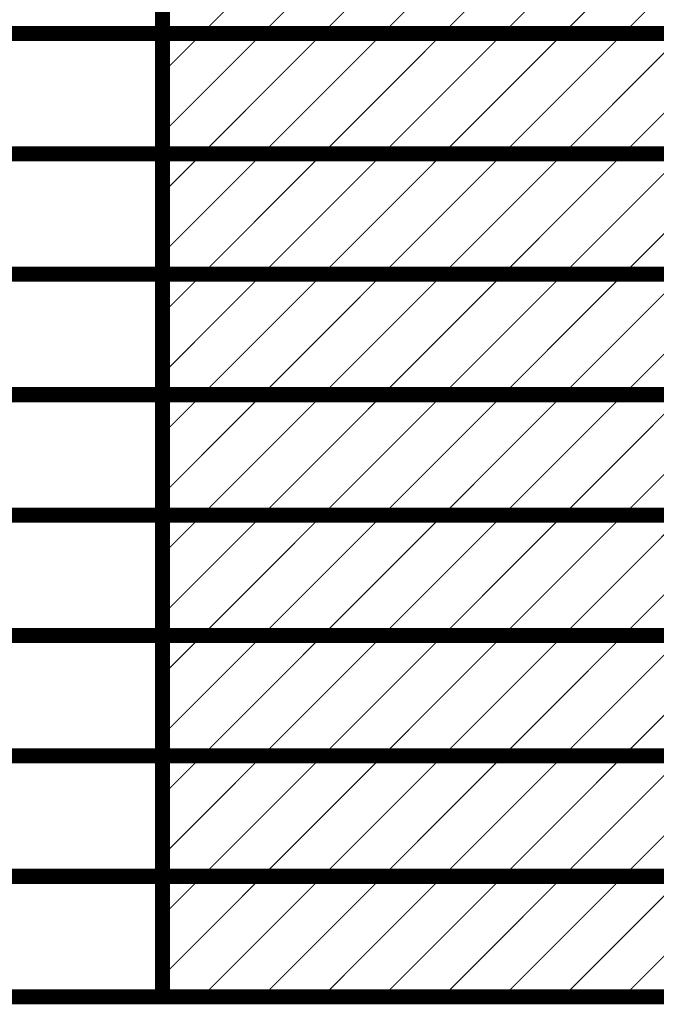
# Model space of a CAD drawing. Header units: inches. Extents: x -0.5 to 15.6, y -1.3 to 8.2.
# Tile 252 of 256: x 9.5 to 10.1, y 3.9 to 4.8. Entities that reach past the tile are written whole.
import ezdxf

# ---------------------------------------------------------------- set-up
doc = ezdxf.new("R2010")
doc.units = ezdxf.units.IN
doc.header["$MEASUREMENT"] = 0
doc.layers.add('M12 Stackup', color=56, linetype='Continuous')

msp = doc.modelspace()

# ---------------------------------------------------------------- linework, layer by layer
at = {"layer": 'M12 Stackup'}
for points in [[(9.62261, 3.87201, 0.015, 0.015, 0), (9.62261, 5.79201, 0.015, 0.015, 0)], [(9.66229, 4.83201, 0.001, 0.001, 0), (9.78229, 4.95201, 0.001, 0.001, 0)], [(9.72229, 4.83201, 0.001, 0.001, 0), (9.84229, 4.95201, 0.001, 0.001, 0)], [(9.78229, 4.83201, 0.001, 0.001, 0), (9.90229, 4.95201, 0.001, 0.001, 0)], [(9.84229, 4.83201, 0.001, 0.001, 0), (9.96229, 4.95201, 0.001, 0.001, 0)], [(9.90229, 4.83201, 0.001, 0.001, 0), (10.02229, 4.95201, 0.001, 0.001, 0)], [(9.96229, 4.83201, 0.001, 0.001, 0), (10.08229, 4.95201, 0.001, 0.001, 0)], [(10.02229, 4.83201, 0.001, 0.001, 0), (10.14229, 4.95201, 0.001, 0.001, 0)], [(10.08229, 4.83201, 0.001, 0.001, 0), (10.20229, 4.95201, 0.001, 0.001, 0)], [(9.05275, 4.83201, 0.015, 0.015, 0), (9.62261, 4.83201, 0.015, 0.015, 0)], [(9.62261, 4.83201, 0.015, 0.015, 0), (10.74229, 4.83201, 0.015, 0.015, 0)], [(9.62261, 4.73232, 0.001, 0.001, 0), (9.72229, 4.83201, 0.001, 0.001, 0)], [(9.62261, 4.79232, 0.001, 0.001, 0), (9.66229, 4.83201, 0.001, 0.001, 0)], [(9.66229, 4.71201, 0.001, 0.001, 0), (9.78229, 4.83201, 0.001, 0.001, 0)], [(9.72229, 4.71201, 0.001, 0.001, 0), (9.84229, 4.83201, 0.001, 0.001, 0)], [(9.78229, 4.71201, 0.001, 0.001, 0), (9.90229, 4.83201, 0.001, 0.001, 0)], [(9.84229, 4.71201, 0.001, 0.001, 0), (9.96229, 4.83201, 0.001, 0.001, 0)], [(9.90229, 4.71201, 0.001, 0.001, 0), (10.02229, 4.83201, 0.001, 0.001, 0)], [(9.96229, 4.71201, 0.001, 0.001, 0), (10.08229, 4.83201, 0.001, 0.001, 0)], [(10.02229, 4.71201, 0.001, 0.001, 0), (10.14229, 4.83201, 0.001, 0.001, 0)], [(10.08229, 4.71201, 0.001, 0.001, 0), (10.20229, 4.83201, 0.001, 0.001, 0)], [(9.05275, 4.71201, 0.015, 0.015, 0), (9.62261, 4.71201, 0.015, 0.015, 0)], [(9.62261, 4.71201, 0.015, 0.015, 0), (10.74229, 4.71201, 0.015, 0.015, 0)], [(9.62261, 4.61232, 0.001, 0.001, 0), (9.72229, 4.71201, 0.001, 0.001, 0)], [(9.62261, 4.67232, 0.001, 0.001, 0), (9.66229, 4.71201, 0.001, 0.001, 0)], [(9.66229, 4.59201, 0.001, 0.001, 0), (9.78229, 4.71201, 0.001, 0.001, 0)], [(9.72229, 4.59201, 0.001, 0.001, 0), (9.84229, 4.71201, 0.001, 0.001, 0)], [(9.78229, 4.59201, 0.001, 0.001, 0), (9.90229, 4.71201, 0.001, 0.001, 0)], [(9.84229, 4.59201, 0.001, 0.001, 0), (9.96229, 4.71201, 0.001, 0.001, 0)], [(9.90229, 4.59201, 0.001, 0.001, 0), (10.02229, 4.71201, 0.001, 0.001, 0)], [(9.96229, 4.59201, 0.001, 0.001, 0), (10.08229, 4.71201, 0.001, 0.001, 0)], [(10.02229, 4.59201, 0.001, 0.001, 0), (10.14229, 4.71201, 0.001, 0.001, 0)], [(10.08229, 4.59201, 0.001, 0.001, 0), (10.20229, 4.71201, 0.001, 0.001, 0)], [(9.05275, 4.59201, 0.015, 0.015, 0), (9.62261, 4.59201, 0.015, 0.015, 0)], [(9.62261, 4.59201, 0.015, 0.015, 0), (10.74229, 4.59201, 0.015, 0.015, 0)], [(9.62261, 4.49232, 0.001, 0.001, 0), (9.72229, 4.59201, 0.001, 0.001, 0)], [(9.62261, 4.55232, 0.001, 0.001, 0), (9.66229, 4.59201, 0.001, 0.001, 0)], [(9.66229, 4.47201, 0.001, 0.001, 0), (9.78229, 4.59201, 0.001, 0.001, 0)], [(9.72229, 4.47201, 0.001, 0.001, 0), (9.84229, 4.59201, 0.001, 0.001, 0)], [(9.78229, 4.47201, 0.001, 0.001, 0), (9.90229, 4.59201, 0.001, 0.001, 0)], [(9.84229, 4.47201, 0.001, 0.001, 0), (9.96229, 4.59201, 0.001, 0.001, 0)], [(9.90229, 4.47201, 0.001, 0.001, 0), (10.02229, 4.59201, 0.001, 0.001, 0)], [(9.96229, 4.47201, 0.001, 0.001, 0), (10.08229, 4.59201, 0.001, 0.001, 0)], [(10.02229, 4.47201, 0.001, 0.001, 0), (10.14229, 4.59201, 0.001, 0.001, 0)], [(10.08229, 4.47201, 0.001, 0.001, 0), (10.20229, 4.59201, 0.001, 0.001, 0)], [(9.05275, 4.47201, 0.015, 0.015, 0), (9.62261, 4.47201, 0.015, 0.015, 0)], [(9.62261, 4.47201, 0.015, 0.015, 0), (10.74229, 4.47201, 0.015, 0.015, 0)], [(9.62261, 4.37232, 0.001, 0.001, 0), (9.72229, 4.47201, 0.001, 0.001, 0)], [(9.62261, 4.43232, 0.001, 0.001, 0), (9.66229, 4.47201, 0.001, 0.001, 0)], [(9.66229, 4.35201, 0.001, 0.001, 0), (9.78229, 4.47201, 0.001, 0.001, 0)], [(9.72229, 4.35201, 0.001, 0.001, 0), (9.84229, 4.47201, 0.001, 0.001, 0)], [(9.78229, 4.35201, 0.001, 0.001, 0), (9.90229, 4.47201, 0.001, 0.001, 0)], [(9.84229, 4.35201, 0.001, 0.001, 0), (9.96229, 4.47201, 0.001, 0.001, 0)], [(9.90229, 4.35201, 0.001, 0.001, 0), (10.02229, 4.47201, 0.001, 0.001, 0)], [(9.96229, 4.35201, 0.001, 0.001, 0), (10.08229, 4.47201, 0.001, 0.001, 0)], [(10.02229, 4.35201, 0.001, 0.001, 0), (10.14229, 4.47201, 0.001, 0.001, 0)], [(10.08229, 4.35201, 0.001, 0.001, 0), (10.20229, 4.47201, 0.001, 0.001, 0)], [(9.05275, 4.35201, 0.015, 0.015, 0), (9.62261, 4.35201, 0.015, 0.015, 0)], [(9.62261, 4.35201, 0.015, 0.015, 0), (10.74229, 4.35201, 0.015, 0.015, 0)], [(9.62261, 4.25232, 0.001, 0.001, 0), (9.72229, 4.35201, 0.001, 0.001, 0)], [(9.62261, 4.31232, 0.001, 0.001, 0), (9.66229, 4.35201, 0.001, 0.001, 0)], [(9.66229, 4.23201, 0.001, 0.001, 0), (9.78229, 4.35201, 0.001, 0.001, 0)], [(9.72229, 4.23201, 0.001, 0.001, 0), (9.84229, 4.35201, 0.001, 0.001, 0)], [(9.78229, 4.23201, 0.001, 0.001, 0), (9.90229, 4.35201, 0.001, 0.001, 0)], [(9.84229, 4.23201, 0.001, 0.001, 0), (9.96229, 4.35201, 0.001, 0.001, 0)], [(9.90229, 4.23201, 0.001, 0.001, 0), (10.02229, 4.35201, 0.001, 0.001, 0)], [(9.96229, 4.23201, 0.001, 0.001, 0), (10.08229, 4.35201, 0.001, 0.001, 0)], [(10.02229, 4.23201, 0.001, 0.001, 0), (10.14229, 4.35201, 0.001, 0.001, 0)], [(10.08229, 4.23201, 0.001, 0.001, 0), (10.20229, 4.35201, 0.001, 0.001, 0)], [(9.05275, 4.23201, 0.015, 0.015, 0), (9.62261, 4.23201, 0.015, 0.015, 0)], [(9.62261, 4.23201, 0.015, 0.015, 0), (10.74229, 4.23201, 0.015, 0.015, 0)], [(9.62261, 4.13232, 0.001, 0.001, 0), (9.72229, 4.23201, 0.001, 0.001, 0)], [(9.62261, 4.19232, 0.001, 0.001, 0), (9.66229, 4.23201, 0.001, 0.001, 0)], [(9.66229, 4.11201, 0.001, 0.001, 0), (9.78229, 4.23201, 0.001, 0.001, 0)], [(9.72229, 4.11201, 0.001, 0.001, 0), (9.84229, 4.23201, 0.001, 0.001, 0)], [(9.78229, 4.11201, 0.001, 0.001, 0), (9.90229, 4.23201, 0.001, 0.001, 0)], [(9.84229, 4.11201, 0.001, 0.001, 0), (9.96229, 4.23201, 0.001, 0.001, 0)], [(9.90229, 4.11201, 0.001, 0.001, 0), (10.02229, 4.23201, 0.001, 0.001, 0)], [(9.96229, 4.11201, 0.001, 0.001, 0), (10.08229, 4.23201, 0.001, 0.001, 0)], [(10.02229, 4.11201, 0.001, 0.001, 0), (10.14229, 4.23201, 0.001, 0.001, 0)], [(10.08229, 4.11201, 0.001, 0.001, 0), (10.20229, 4.23201, 0.001, 0.001, 0)], [(9.05275, 4.11201, 0.015, 0.015, 0), (9.62261, 4.11201, 0.015, 0.015, 0)], [(9.62261, 4.11201, 0.015, 0.015, 0), (10.74229, 4.11201, 0.015, 0.015, 0)], [(9.62261, 4.01232, 0.001, 0.001, 0), (9.72229, 4.11201, 0.001, 0.001, 0)], [(9.62261, 4.07232, 0.001, 0.001, 0), (9.66229, 4.11201, 0.001, 0.001, 0)], [(9.66229, 3.99201, 0.001, 0.001, 0), (9.78229, 4.11201, 0.001, 0.001, 0)], [(9.72229, 3.99201, 0.001, 0.001, 0), (9.84229, 4.11201, 0.001, 0.001, 0)], [(9.78229, 3.99201, 0.001, 0.001, 0), (9.90229, 4.11201, 0.001, 0.001, 0)], [(9.84229, 3.99201, 0.001, 0.001, 0), (9.96229, 4.11201, 0.001, 0.001, 0)], [(9.90229, 3.99201, 0.001, 0.001, 0), (10.02229, 4.11201, 0.001, 0.001, 0)], [(9.96229, 3.99201, 0.001, 0.001, 0), (10.08229, 4.11201, 0.001, 0.001, 0)], [(10.02229, 3.99201, 0.001, 0.001, 0), (10.14229, 4.11201, 0.001, 0.001, 0)], [(10.08229, 3.99201, 0.001, 0.001, 0), (10.20229, 4.11201, 0.001, 0.001, 0)], [(9.05275, 3.99201, 0.015, 0.015, 0), (9.62261, 3.99201, 0.015, 0.015, 0)], [(9.62261, 3.99201, 0.015, 0.015, 0), (10.74229, 3.99201, 0.015, 0.015, 0)], [(9.62261, 3.89232, 0.001, 0.001, 0), (9.72229, 3.99201, 0.001, 0.001, 0)], [(9.62261, 3.95232, 0.001, 0.001, 0), (9.66229, 3.99201, 0.001, 0.001, 0)], [(9.66229, 3.87201, 0.001, 0.001, 0), (9.78229, 3.99201, 0.001, 0.001, 0)], [(9.72229, 3.87201, 0.001, 0.001, 0), (9.84229, 3.99201, 0.001, 0.001, 0)], [(9.78229, 3.87201, 0.001, 0.001, 0), (9.90229, 3.99201, 0.001, 0.001, 0)], [(9.84229, 3.87201, 0.001, 0.001, 0), (9.96229, 3.99201, 0.001, 0.001, 0)], [(9.90229, 3.87201, 0.001, 0.001, 0), (10.02229, 3.99201, 0.001, 0.001, 0)], [(9.96229, 3.87201, 0.001, 0.001, 0), (10.08229, 3.99201, 0.001, 0.001, 0)], [(10.02229, 3.87201, 0.001, 0.001, 0), (10.14229, 3.99201, 0.001, 0.001, 0)], [(10.08229, 3.87201, 0.001, 0.001, 0), (10.20229, 3.99201, 0.001, 0.001, 0)], [(9.05275, 3.87201, 0.015, 0.015, 0), (9.62261, 3.87201, 0.015, 0.015, 0)], [(9.62261, 3.87201, 0.015, 0.015, 0), (10.74229, 3.87201, 0.015, 0.015, 0)]]:
    msp.add_lwpolyline(points, format="xyseb", dxfattribs=at)
for points in [[(9.61886, 4.83201, 0.0075, 0.0075, 1), (9.62636, 4.83201, 0.0075, 0.0075, 1)], [(9.61886, 4.83201, 0.0075, 0.0075, 1), (9.62636, 4.83201, 0.0075, 0.0075, 1)], [(9.66204, 4.83201, 0.0005, 0.0005, 1), (9.66254, 4.83201, 0.0005, 0.0005, 1)], [(9.66204, 4.83201, 0.0005, 0.0005, 1), (9.66254, 4.83201, 0.0005, 0.0005, 1)], [(9.72204, 4.83201, 0.0005, 0.0005, 1), (9.72254, 4.83201, 0.0005, 0.0005, 1)], [(9.72204, 4.83201, 0.0005, 0.0005, 1), (9.72254, 4.83201, 0.0005, 0.0005, 1)], [(9.78204, 4.83201, 0.0005, 0.0005, 1), (9.78254, 4.83201, 0.0005, 0.0005, 1)], [(9.78204, 4.83201, 0.0005, 0.0005, 1), (9.78254, 4.83201, 0.0005, 0.0005, 1)], [(9.84204, 4.83201, 0.0005, 0.0005, 1), (9.84254, 4.83201, 0.0005, 0.0005, 1)], [(9.84204, 4.83201, 0.0005, 0.0005, 1), (9.84254, 4.83201, 0.0005, 0.0005, 1)], [(9.90204, 4.83201, 0.0005, 0.0005, 1), (9.90254, 4.83201, 0.0005, 0.0005, 1)], [(9.90204, 4.83201, 0.0005, 0.0005, 1), (9.90254, 4.83201, 0.0005, 0.0005, 1)], [(9.96204, 4.83201, 0.0005, 0.0005, 1), (9.96254, 4.83201, 0.0005, 0.0005, 1)], [(9.96204, 4.83201, 0.0005, 0.0005, 1), (9.96254, 4.83201, 0.0005, 0.0005, 1)], [(10.02204, 4.83201, 0.0005, 0.0005, 1), (10.02254, 4.83201, 0.0005, 0.0005, 1)], [(10.02204, 4.83201, 0.0005, 0.0005, 1), (10.02254, 4.83201, 0.0005, 0.0005, 1)], [(10.08204, 4.83201, 0.0005, 0.0005, 1), (10.08254, 4.83201, 0.0005, 0.0005, 1)], [(10.08204, 4.83201, 0.0005, 0.0005, 1), (10.08254, 4.83201, 0.0005, 0.0005, 1)], [(9.62236, 4.79232, 0.0005, 0.0005, 1), (9.62286, 4.79232, 0.0005, 0.0005, 1)], [(9.62236, 4.73232, 0.0005, 0.0005, 1), (9.62286, 4.73232, 0.0005, 0.0005, 1)], [(9.61886, 4.71201, 0.0075, 0.0075, 1), (9.62636, 4.71201, 0.0075, 0.0075, 1)], [(9.61886, 4.71201, 0.0075, 0.0075, 1), (9.62636, 4.71201, 0.0075, 0.0075, 1)], [(9.66204, 4.71201, 0.0005, 0.0005, 1), (9.66254, 4.71201, 0.0005, 0.0005, 1)], [(9.66204, 4.71201, 0.0005, 0.0005, 1), (9.66254, 4.71201, 0.0005, 0.0005, 1)], [(9.72204, 4.71201, 0.0005, 0.0005, 1), (9.72254, 4.71201, 0.0005, 0.0005, 1)], [(9.72204, 4.71201, 0.0005, 0.0005, 1), (9.72254, 4.71201, 0.0005, 0.0005, 1)], [(9.78204, 4.71201, 0.0005, 0.0005, 1), (9.78254, 4.71201, 0.0005, 0.0005, 1)], [(9.78204, 4.71201, 0.0005, 0.0005, 1), (9.78254, 4.71201, 0.0005, 0.0005, 1)], [(9.84204, 4.71201, 0.0005, 0.0005, 1), (9.84254, 4.71201, 0.0005, 0.0005, 1)], [(9.84204, 4.71201, 0.0005, 0.0005, 1), (9.84254, 4.71201, 0.0005, 0.0005, 1)], [(9.90204, 4.71201, 0.0005, 0.0005, 1), (9.90254, 4.71201, 0.0005, 0.0005, 1)], [(9.90204, 4.71201, 0.0005, 0.0005, 1), (9.90254, 4.71201, 0.0005, 0.0005, 1)], [(9.96204, 4.71201, 0.0005, 0.0005, 1), (9.96254, 4.71201, 0.0005, 0.0005, 1)], [(9.96204, 4.71201, 0.0005, 0.0005, 1), (9.96254, 4.71201, 0.0005, 0.0005, 1)], [(10.02204, 4.71201, 0.0005, 0.0005, 1), (10.02254, 4.71201, 0.0005, 0.0005, 1)], [(10.02204, 4.71201, 0.0005, 0.0005, 1), (10.02254, 4.71201, 0.0005, 0.0005, 1)], [(10.08204, 4.71201, 0.0005, 0.0005, 1), (10.08254, 4.71201, 0.0005, 0.0005, 1)], [(10.08204, 4.71201, 0.0005, 0.0005, 1), (10.08254, 4.71201, 0.0005, 0.0005, 1)], [(9.62236, 4.67232, 0.0005, 0.0005, 1), (9.62286, 4.67232, 0.0005, 0.0005, 1)], [(9.62236, 4.61232, 0.0005, 0.0005, 1), (9.62286, 4.61232, 0.0005, 0.0005, 1)], [(9.61886, 4.59201, 0.0075, 0.0075, 1), (9.62636, 4.59201, 0.0075, 0.0075, 1)], [(9.61886, 4.59201, 0.0075, 0.0075, 1), (9.62636, 4.59201, 0.0075, 0.0075, 1)], [(9.66204, 4.59201, 0.0005, 0.0005, 1), (9.66254, 4.59201, 0.0005, 0.0005, 1)], [(9.66204, 4.59201, 0.0005, 0.0005, 1), (9.66254, 4.59201, 0.0005, 0.0005, 1)], [(9.72204, 4.59201, 0.0005, 0.0005, 1), (9.72254, 4.59201, 0.0005, 0.0005, 1)], [(9.72204, 4.59201, 0.0005, 0.0005, 1), (9.72254, 4.59201, 0.0005, 0.0005, 1)], [(9.78204, 4.59201, 0.0005, 0.0005, 1), (9.78254, 4.59201, 0.0005, 0.0005, 1)], [(9.78204, 4.59201, 0.0005, 0.0005, 1), (9.78254, 4.59201, 0.0005, 0.0005, 1)], [(9.84204, 4.59201, 0.0005, 0.0005, 1), (9.84254, 4.59201, 0.0005, 0.0005, 1)], [(9.84204, 4.59201, 0.0005, 0.0005, 1), (9.84254, 4.59201, 0.0005, 0.0005, 1)], [(9.90204, 4.59201, 0.0005, 0.0005, 1), (9.90254, 4.59201, 0.0005, 0.0005, 1)], [(9.90204, 4.59201, 0.0005, 0.0005, 1), (9.90254, 4.59201, 0.0005, 0.0005, 1)], [(9.96204, 4.59201, 0.0005, 0.0005, 1), (9.96254, 4.59201, 0.0005, 0.0005, 1)], [(9.96204, 4.59201, 0.0005, 0.0005, 1), (9.96254, 4.59201, 0.0005, 0.0005, 1)], [(10.02204, 4.59201, 0.0005, 0.0005, 1), (10.02254, 4.59201, 0.0005, 0.0005, 1)], [(10.02204, 4.59201, 0.0005, 0.0005, 1), (10.02254, 4.59201, 0.0005, 0.0005, 1)], [(10.08204, 4.59201, 0.0005, 0.0005, 1), (10.08254, 4.59201, 0.0005, 0.0005, 1)], [(10.08204, 4.59201, 0.0005, 0.0005, 1), (10.08254, 4.59201, 0.0005, 0.0005, 1)], [(9.62236, 4.55232, 0.0005, 0.0005, 1), (9.62286, 4.55232, 0.0005, 0.0005, 1)], [(9.62236, 4.49232, 0.0005, 0.0005, 1), (9.62286, 4.49232, 0.0005, 0.0005, 1)], [(9.61886, 4.47201, 0.0075, 0.0075, 1), (9.62636, 4.47201, 0.0075, 0.0075, 1)], [(9.61886, 4.47201, 0.0075, 0.0075, 1), (9.62636, 4.47201, 0.0075, 0.0075, 1)], [(9.66204, 4.47201, 0.0005, 0.0005, 1), (9.66254, 4.47201, 0.0005, 0.0005, 1)], [(9.66204, 4.47201, 0.0005, 0.0005, 1), (9.66254, 4.47201, 0.0005, 0.0005, 1)], [(9.72204, 4.47201, 0.0005, 0.0005, 1), (9.72254, 4.47201, 0.0005, 0.0005, 1)], [(9.72204, 4.47201, 0.0005, 0.0005, 1), (9.72254, 4.47201, 0.0005, 0.0005, 1)], [(9.78204, 4.47201, 0.0005, 0.0005, 1), (9.78254, 4.47201, 0.0005, 0.0005, 1)], [(9.78204, 4.47201, 0.0005, 0.0005, 1), (9.78254, 4.47201, 0.0005, 0.0005, 1)], [(9.84204, 4.47201, 0.0005, 0.0005, 1), (9.84254, 4.47201, 0.0005, 0.0005, 1)], [(9.84204, 4.47201, 0.0005, 0.0005, 1), (9.84254, 4.47201, 0.0005, 0.0005, 1)], [(9.90204, 4.47201, 0.0005, 0.0005, 1), (9.90254, 4.47201, 0.0005, 0.0005, 1)], [(9.90204, 4.47201, 0.0005, 0.0005, 1), (9.90254, 4.47201, 0.0005, 0.0005, 1)], [(9.96204, 4.47201, 0.0005, 0.0005, 1), (9.96254, 4.47201, 0.0005, 0.0005, 1)], [(9.96204, 4.47201, 0.0005, 0.0005, 1), (9.96254, 4.47201, 0.0005, 0.0005, 1)], [(10.02204, 4.47201, 0.0005, 0.0005, 1), (10.02254, 4.47201, 0.0005, 0.0005, 1)], [(10.02204, 4.47201, 0.0005, 0.0005, 1), (10.02254, 4.47201, 0.0005, 0.0005, 1)], [(10.08204, 4.47201, 0.0005, 0.0005, 1), (10.08254, 4.47201, 0.0005, 0.0005, 1)], [(10.08204, 4.47201, 0.0005, 0.0005, 1), (10.08254, 4.47201, 0.0005, 0.0005, 1)], [(9.62236, 4.43232, 0.0005, 0.0005, 1), (9.62286, 4.43232, 0.0005, 0.0005, 1)], [(9.62236, 4.37232, 0.0005, 0.0005, 1), (9.62286, 4.37232, 0.0005, 0.0005, 1)], [(9.61886, 4.35201, 0.0075, 0.0075, 1), (9.62636, 4.35201, 0.0075, 0.0075, 1)], [(9.61886, 4.35201, 0.0075, 0.0075, 1), (9.62636, 4.35201, 0.0075, 0.0075, 1)], [(9.66204, 4.35201, 0.0005, 0.0005, 1), (9.66254, 4.35201, 0.0005, 0.0005, 1)], [(9.66204, 4.35201, 0.0005, 0.0005, 1), (9.66254, 4.35201, 0.0005, 0.0005, 1)], [(9.72204, 4.35201, 0.0005, 0.0005, 1), (9.72254, 4.35201, 0.0005, 0.0005, 1)], [(9.72204, 4.35201, 0.0005, 0.0005, 1), (9.72254, 4.35201, 0.0005, 0.0005, 1)], [(9.78204, 4.35201, 0.0005, 0.0005, 1), (9.78254, 4.35201, 0.0005, 0.0005, 1)], [(9.78204, 4.35201, 0.0005, 0.0005, 1), (9.78254, 4.35201, 0.0005, 0.0005, 1)], [(9.84204, 4.35201, 0.0005, 0.0005, 1), (9.84254, 4.35201, 0.0005, 0.0005, 1)], [(9.84204, 4.35201, 0.0005, 0.0005, 1), (9.84254, 4.35201, 0.0005, 0.0005, 1)], [(9.90204, 4.35201, 0.0005, 0.0005, 1), (9.90254, 4.35201, 0.0005, 0.0005, 1)], [(9.90204, 4.35201, 0.0005, 0.0005, 1), (9.90254, 4.35201, 0.0005, 0.0005, 1)], [(9.96204, 4.35201, 0.0005, 0.0005, 1), (9.96254, 4.35201, 0.0005, 0.0005, 1)], [(9.96204, 4.35201, 0.0005, 0.0005, 1), (9.96254, 4.35201, 0.0005, 0.0005, 1)], [(10.02204, 4.35201, 0.0005, 0.0005, 1), (10.02254, 4.35201, 0.0005, 0.0005, 1)], [(10.02204, 4.35201, 0.0005, 0.0005, 1), (10.02254, 4.35201, 0.0005, 0.0005, 1)], [(10.08204, 4.35201, 0.0005, 0.0005, 1), (10.08254, 4.35201, 0.0005, 0.0005, 1)], [(10.08204, 4.35201, 0.0005, 0.0005, 1), (10.08254, 4.35201, 0.0005, 0.0005, 1)], [(9.62236, 4.31232, 0.0005, 0.0005, 1), (9.62286, 4.31232, 0.0005, 0.0005, 1)], [(9.62236, 4.25232, 0.0005, 0.0005, 1), (9.62286, 4.25232, 0.0005, 0.0005, 1)], [(9.61886, 4.23201, 0.0075, 0.0075, 1), (9.62636, 4.23201, 0.0075, 0.0075, 1)], [(9.61886, 4.23201, 0.0075, 0.0075, 1), (9.62636, 4.23201, 0.0075, 0.0075, 1)], [(9.66204, 4.23201, 0.0005, 0.0005, 1), (9.66254, 4.23201, 0.0005, 0.0005, 1)], [(9.66204, 4.23201, 0.0005, 0.0005, 1), (9.66254, 4.23201, 0.0005, 0.0005, 1)], [(9.72204, 4.23201, 0.0005, 0.0005, 1), (9.72254, 4.23201, 0.0005, 0.0005, 1)], [(9.72204, 4.23201, 0.0005, 0.0005, 1), (9.72254, 4.23201, 0.0005, 0.0005, 1)], [(9.78204, 4.23201, 0.0005, 0.0005, 1), (9.78254, 4.23201, 0.0005, 0.0005, 1)], [(9.78204, 4.23201, 0.0005, 0.0005, 1), (9.78254, 4.23201, 0.0005, 0.0005, 1)], [(9.84204, 4.23201, 0.0005, 0.0005, 1), (9.84254, 4.23201, 0.0005, 0.0005, 1)], [(9.84204, 4.23201, 0.0005, 0.0005, 1), (9.84254, 4.23201, 0.0005, 0.0005, 1)], [(9.90204, 4.23201, 0.0005, 0.0005, 1), (9.90254, 4.23201, 0.0005, 0.0005, 1)], [(9.90204, 4.23201, 0.0005, 0.0005, 1), (9.90254, 4.23201, 0.0005, 0.0005, 1)], [(9.96204, 4.23201, 0.0005, 0.0005, 1), (9.96254, 4.23201, 0.0005, 0.0005, 1)], [(9.96204, 4.23201, 0.0005, 0.0005, 1), (9.96254, 4.23201, 0.0005, 0.0005, 1)], [(10.02204, 4.23201, 0.0005, 0.0005, 1), (10.02254, 4.23201, 0.0005, 0.0005, 1)], [(10.02204, 4.23201, 0.0005, 0.0005, 1), (10.02254, 4.23201, 0.0005, 0.0005, 1)], [(10.08204, 4.23201, 0.0005, 0.0005, 1), (10.08254, 4.23201, 0.0005, 0.0005, 1)], [(10.08204, 4.23201, 0.0005, 0.0005, 1), (10.08254, 4.23201, 0.0005, 0.0005, 1)], [(9.62236, 4.19232, 0.0005, 0.0005, 1), (9.62286, 4.19232, 0.0005, 0.0005, 1)], [(9.62236, 4.13232, 0.0005, 0.0005, 1), (9.62286, 4.13232, 0.0005, 0.0005, 1)], [(9.61886, 4.11201, 0.0075, 0.0075, 1), (9.62636, 4.11201, 0.0075, 0.0075, 1)], [(9.61886, 4.11201, 0.0075, 0.0075, 1), (9.62636, 4.11201, 0.0075, 0.0075, 1)], [(9.66204, 4.11201, 0.0005, 0.0005, 1), (9.66254, 4.11201, 0.0005, 0.0005, 1)], [(9.66204, 4.11201, 0.0005, 0.0005, 1), (9.66254, 4.11201, 0.0005, 0.0005, 1)], [(9.72204, 4.11201, 0.0005, 0.0005, 1), (9.72254, 4.11201, 0.0005, 0.0005, 1)], [(9.72204, 4.11201, 0.0005, 0.0005, 1), (9.72254, 4.11201, 0.0005, 0.0005, 1)], [(9.78204, 4.11201, 0.0005, 0.0005, 1), (9.78254, 4.11201, 0.0005, 0.0005, 1)], [(9.78204, 4.11201, 0.0005, 0.0005, 1), (9.78254, 4.11201, 0.0005, 0.0005, 1)], [(9.84204, 4.11201, 0.0005, 0.0005, 1), (9.84254, 4.11201, 0.0005, 0.0005, 1)], [(9.84204, 4.11201, 0.0005, 0.0005, 1), (9.84254, 4.11201, 0.0005, 0.0005, 1)], [(9.90204, 4.11201, 0.0005, 0.0005, 1), (9.90254, 4.11201, 0.0005, 0.0005, 1)], [(9.90204, 4.11201, 0.0005, 0.0005, 1), (9.90254, 4.11201, 0.0005, 0.0005, 1)], [(9.96204, 4.11201, 0.0005, 0.0005, 1), (9.96254, 4.11201, 0.0005, 0.0005, 1)], [(9.96204, 4.11201, 0.0005, 0.0005, 1), (9.96254, 4.11201, 0.0005, 0.0005, 1)], [(10.02204, 4.11201, 0.0005, 0.0005, 1), (10.02254, 4.11201, 0.0005, 0.0005, 1)], [(10.02204, 4.11201, 0.0005, 0.0005, 1), (10.02254, 4.11201, 0.0005, 0.0005, 1)], [(10.08204, 4.11201, 0.0005, 0.0005, 1), (10.08254, 4.11201, 0.0005, 0.0005, 1)], [(10.08204, 4.11201, 0.0005, 0.0005, 1), (10.08254, 4.11201, 0.0005, 0.0005, 1)], [(9.62236, 4.07232, 0.0005, 0.0005, 1), (9.62286, 4.07232, 0.0005, 0.0005, 1)], [(9.62236, 4.01232, 0.0005, 0.0005, 1), (9.62286, 4.01232, 0.0005, 0.0005, 1)], [(9.61886, 3.99201, 0.0075, 0.0075, 1), (9.62636, 3.99201, 0.0075, 0.0075, 1)], [(9.61886, 3.99201, 0.0075, 0.0075, 1), (9.62636, 3.99201, 0.0075, 0.0075, 1)], [(9.66204, 3.99201, 0.0005, 0.0005, 1), (9.66254, 3.99201, 0.0005, 0.0005, 1)], [(9.66204, 3.99201, 0.0005, 0.0005, 1), (9.66254, 3.99201, 0.0005, 0.0005, 1)], [(9.72204, 3.99201, 0.0005, 0.0005, 1), (9.72254, 3.99201, 0.0005, 0.0005, 1)], [(9.72204, 3.99201, 0.0005, 0.0005, 1), (9.72254, 3.99201, 0.0005, 0.0005, 1)], [(9.78204, 3.99201, 0.0005, 0.0005, 1), (9.78254, 3.99201, 0.0005, 0.0005, 1)], [(9.78204, 3.99201, 0.0005, 0.0005, 1), (9.78254, 3.99201, 0.0005, 0.0005, 1)], [(9.84204, 3.99201, 0.0005, 0.0005, 1), (9.84254, 3.99201, 0.0005, 0.0005, 1)], [(9.84204, 3.99201, 0.0005, 0.0005, 1), (9.84254, 3.99201, 0.0005, 0.0005, 1)], [(9.90204, 3.99201, 0.0005, 0.0005, 1), (9.90254, 3.99201, 0.0005, 0.0005, 1)], [(9.90204, 3.99201, 0.0005, 0.0005, 1), (9.90254, 3.99201, 0.0005, 0.0005, 1)], [(9.96204, 3.99201, 0.0005, 0.0005, 1), (9.96254, 3.99201, 0.0005, 0.0005, 1)], [(9.96204, 3.99201, 0.0005, 0.0005, 1), (9.96254, 3.99201, 0.0005, 0.0005, 1)], [(10.02204, 3.99201, 0.0005, 0.0005, 1), (10.02254, 3.99201, 0.0005, 0.0005, 1)], [(10.02204, 3.99201, 0.0005, 0.0005, 1), (10.02254, 3.99201, 0.0005, 0.0005, 1)], [(10.08204, 3.99201, 0.0005, 0.0005, 1), (10.08254, 3.99201, 0.0005, 0.0005, 1)], [(10.08204, 3.99201, 0.0005, 0.0005, 1), (10.08254, 3.99201, 0.0005, 0.0005, 1)], [(9.62236, 3.95232, 0.0005, 0.0005, 1), (9.62286, 3.95232, 0.0005, 0.0005, 1)], [(9.62236, 3.89232, 0.0005, 0.0005, 1), (9.62286, 3.89232, 0.0005, 0.0005, 1)], [(9.61886, 3.87201, 0.0075, 0.0075, 1), (9.62636, 3.87201, 0.0075, 0.0075, 1)], [(9.61886, 3.87201, 0.0075, 0.0075, 1), (9.62636, 3.87201, 0.0075, 0.0075, 1)], [(9.61886, 3.87201, 0.0075, 0.0075, 1), (9.62636, 3.87201, 0.0075, 0.0075, 1)], [(9.66204, 3.87201, 0.0005, 0.0005, 1), (9.66254, 3.87201, 0.0005, 0.0005, 1)], [(9.72204, 3.87201, 0.0005, 0.0005, 1), (9.72254, 3.87201, 0.0005, 0.0005, 1)], [(9.78204, 3.87201, 0.0005, 0.0005, 1), (9.78254, 3.87201, 0.0005, 0.0005, 1)], [(9.84204, 3.87201, 0.0005, 0.0005, 1), (9.84254, 3.87201, 0.0005, 0.0005, 1)], [(9.90204, 3.87201, 0.0005, 0.0005, 1), (9.90254, 3.87201, 0.0005, 0.0005, 1)], [(9.96204, 3.87201, 0.0005, 0.0005, 1), (9.96254, 3.87201, 0.0005, 0.0005, 1)], [(10.02204, 3.87201, 0.0005, 0.0005, 1), (10.02254, 3.87201, 0.0005, 0.0005, 1)], [(10.08204, 3.87201, 0.0005, 0.0005, 1), (10.08254, 3.87201, 0.0005, 0.0005, 1)]]:
    msp.add_lwpolyline(points, format="xyseb", close=True, dxfattribs=at)

doc.saveas('drawing.dxf')
